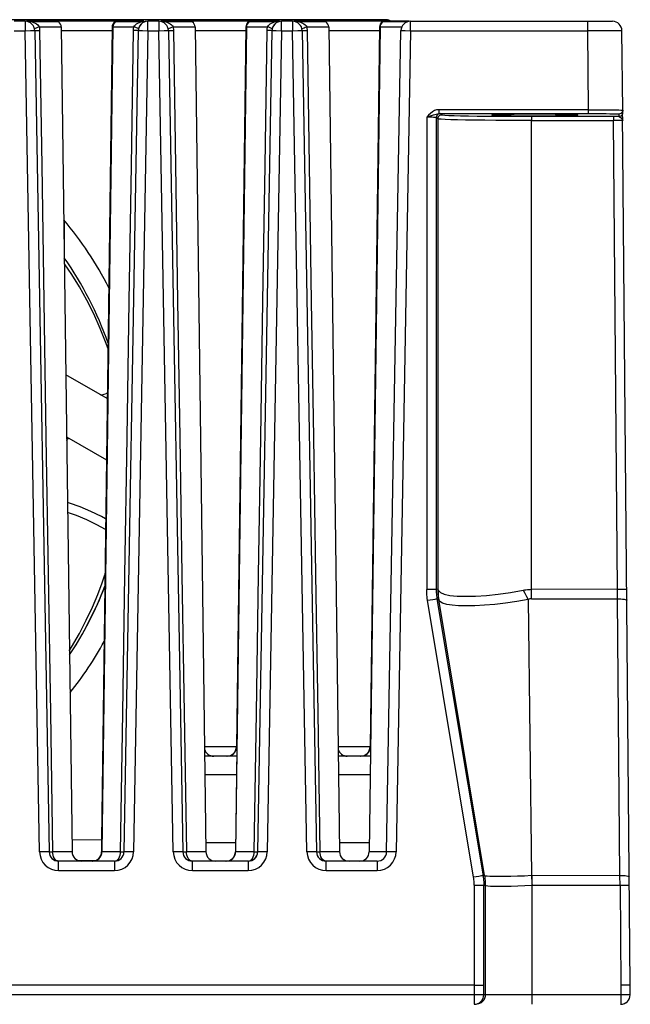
# Model space of a CAD drawing. Header units: millimetres. Extents: x 233 to 839, y 128 to 814.
# Tile 8 of 28: x 565 to 597, y 207 to 258. Entities that reach past the tile are written whole.
import ezdxf

# ---------------------------------------------------------------- set-up
doc = ezdxf.new("R2010")
doc.units = ezdxf.units.MM
doc.header["$LTSCALE"] = 65.395
doc.layers.get('0').update_dxf_attribs({"linetype": 'CONTINUOUS'})

msp = doc.modelspace()

# ---------------------------------------------------------------- linework, layer by layer
for p, q in [((584.266, 258.273), (490.266, 258.273)), ((565.44, 258.19), (564.863, 258.19)), ((565.44, 258.19), (565.44, 257.695)), ((571.645, 258.19), (565.515, 258.19)), ((567.175, 258.152), (565.796, 258.152)), ((566.142, 257.954), (566.178, 257.894)), ((571.505, 258.152), (570.179, 258.152)), ((571.128, 257.894), (571.163, 257.954)), ((571.421, 258.128), (571.505, 258.152)), ((571.551, 258.154), (571.505, 258.152)), ((571.863, 257.695), (571.863, 258.19)), ((572.44, 258.19), (571.863, 258.19)), ((572.44, 258.19), (572.44, 257.695)), ((578.752, 258.19), (572.553, 258.19)), ((574.179, 258.152), (572.801, 258.152)), ((573.147, 257.954), (573.183, 257.894)), ((578.5, 258.152), (577.175, 258.152)), ((578.123, 257.894), (578.159, 257.954)), ((578.416, 258.128), (578.5, 258.152)), ((578.546, 258.154), (578.5, 258.152)), ((578.863, 257.695), (578.863, 258.19)), ((579.44, 258.19), (578.863, 258.19)), ((579.44, 258.19), (579.44, 257.695)), ((585.537, 258.19), (579.496, 258.19)), ((581.175, 258.152), (579.796, 258.152)), ((580.142, 257.954), (580.178, 257.894)), ((585.421, 258.152), (584.17, 258.152)), ((584.266, 258.19), (584.266, 258.273)), ((585.613, 257.695), (585.613, 258.19)), ((585.613, 258.19), (596.185, 258.19)), ((594.885, 258.19), (594.885, 257.695)), ((564.863, 257.695), (565.44, 257.695)), ((565.44, 257.695), (565.718, 257.699)), ((566.191, 214.677), (565.44, 257.695)), ((565.94, 257.699), (566.691, 214.682)), ((566.104, 257.873), (566.178, 257.894)), ((566.178, 257.894), (566.183, 257.862)), ((566.178, 257.894), (567.328, 257.894)), ((566.194, 257.766), (566.196, 257.734)), ((566.196, 257.734), (566.196, 257.701)), ((567.328, 257.894), (567.894, 214.684)), ((567.331, 257.699), (569.987, 257.699)), ((569.987, 257.894), (569.43, 215.308)), ((569.997, 257.894), (569.439, 215.308)), ((570.006, 257.894), (569.441, 214.684)), ((570.016, 257.894), (569.45, 214.684)), ((570.025, 257.894), (569.46, 214.684)), ((569.987, 257.894), (571.128, 257.894)), ((570.612, 214.682), (571.363, 257.699)), ((571.245, 257.7), (571.11, 257.701)), ((571.863, 257.695), (571.112, 214.677)), ((571.123, 257.863), (571.128, 257.894)), ((571.2, 257.874), (571.128, 257.894)), ((571.332, 257.699), (571.245, 257.7)), ((571.447, 257.7), (571.585, 257.699)), ((571.585, 257.699), (571.863, 257.695)), ((571.863, 257.695), (572.44, 257.695)), ((572.44, 257.695), (572.718, 257.699)), ((573.191, 214.677), (572.44, 257.695)), ((572.94, 257.699), (573.691, 214.682)), ((573.108, 257.873), (573.183, 257.894)), ((573.183, 257.894), (573.188, 257.862)), ((573.183, 257.894), (574.333, 257.894)), ((573.199, 257.766), (573.2, 257.734)), ((573.2, 257.734), (573.201, 257.701)), ((574.324, 257.699), (576.992, 257.699)), ((574.333, 257.894), (574.899, 214.684)), ((577.011, 257.894), (576.445, 214.684)), ((577.021, 257.894), (576.455, 214.684)), ((576.992, 257.894), (576.498, 220.184)), ((577.001, 257.894), (576.508, 220.184)), ((576.992, 257.894), (578.123, 257.894)), ((577.612, 214.682), (578.363, 257.699)), ((578.24, 257.7), (578.105, 257.701)), ((578.863, 257.695), (578.112, 214.677)), ((578.118, 257.863), (578.123, 257.894)), ((578.195, 257.874), (578.123, 257.894)), ((578.327, 257.699), (578.24, 257.7)), ((578.447, 257.7), (578.585, 257.699)), ((578.585, 257.699), (578.863, 257.695)), ((578.863, 257.695), (579.44, 257.695)), ((579.44, 257.695), (579.718, 257.699)), ((580.191, 214.677), (579.44, 257.695)), ((579.94, 257.699), (580.691, 214.682)), ((580.104, 257.873), (580.178, 257.894)), ((580.178, 257.894), (580.183, 257.862)), ((580.178, 257.894), (581.328, 257.894)), ((580.194, 257.766), (580.196, 257.734)), ((580.196, 257.734), (580.196, 257.701)), ((581.319, 257.699), (583.987, 257.699)), ((581.328, 257.894), (581.894, 214.684)), ((584.016, 257.894), (583.45, 214.684)), ((583.987, 257.894), (583.493, 220.184)), ((583.997, 257.894), (583.503, 220.184)), ((584.006, 257.894), (583.513, 220.184)), ((583.987, 257.894), (585.167, 257.894)), ((584.362, 214.682), (585.113, 257.699)), ((585.613, 257.695), (584.862, 214.677)), ((585.197, 257.7), (585.335, 257.699)), ((585.335, 257.699), (585.613, 257.695)), ((585.613, 257.695), (594.885, 257.695)), ((596.341, 257.697), (594.885, 257.695)), ((594.885, 257.695), (594.921, 253.557)), ((596.721, 253.531), (596.685, 257.695)), ((587.093, 253.556), (587.093, 253.355)), ((594.921, 253.557), (587.099, 253.557)), ((587.162, 253.35), (587.236, 253.275)), ((589.871, 253.279), (589.883, 253.274)), ((594.369, 253.28), (594.358, 253.284)), ((594.921, 253.559), (594.921, 253.357)), ((596.522, 253.329), (596.52, 253.193)), ((596.575, 253.337), (596.521, 253.33)), ((596.721, 253.531), (596.72, 253.395)), ((597.12, 207.685), (596.72, 253.395)), ((596.724, 252.989), (596.72, 253.392)), ((586.461, 253.158), (586.46, 228.429)), ((586.463, 253.16), (586.562, 253.193)), ((586.962, 253.15), (586.959, 228.425)), ((586.97, 253.203), (586.962, 253.15)), ((587.036, 253.075), (586.962, 253.15)), ((587.043, 253.128), (587.036, 253.075)), ((587.036, 253.075), (587.036, 228.431)), ((591.947, 253.047), (591.947, 252.994)), ((591.947, 227.939), (591.947, 252.994)), ((591.947, 252.994), (596.233, 252.994)), ((596.429, 253.193), (591.95, 253.194)), ((596.447, 228.425), (596.233, 252.994)), ((596.52, 253.193), (596.429, 253.193)), ((596.574, 253.2), (596.52, 253.193)), ((596.717, 253.015), (596.724, 252.98)), ((567.485, 247.76), (567.485, 245.937)), ((569.732, 238.421), (567.567, 239.671)), ((567.61, 236.413), (569.69, 235.212)), ((586.74, 228.428), (586.459, 228.429)), ((587.036, 228.431), (586.959, 228.425)), ((591.512, 228.386), (591.599, 228.221)), ((591.599, 228.221), (591.686, 228.057)), ((591.686, 228.057), (591.773, 227.894)), ((596.447, 228.425), (591.947, 228.431)), ((596.938, 228.429), (596.447, 228.425)), ((596.452, 227.933), (596.447, 228.425)), ((586.506, 227.855), (586.775, 227.899)), ((588.916, 213.347), (586.506, 227.855)), ((586.999, 227.933), (587.077, 227.939)), ((586.999, 227.933), (589.409, 213.425)), ((589.488, 213.431), (587.087, 227.893)), ((591.773, 227.893), (591.947, 213.431)), ((591.946, 227.939), (596.452, 227.933)), ((596.579, 213.425), (596.452, 227.933)), ((576.498, 220.182), (574.817, 220.182)), ((576.527, 220.184), (576.498, 220.184)), ((583.493, 220.182), (581.813, 220.182)), ((583.522, 220.184), (583.493, 220.184)), ((576.521, 219.69), (574.824, 219.69)), ((583.516, 219.69), (581.819, 219.69)), ((574.836, 218.725), (576.508, 218.725)), ((581.832, 218.725), (583.503, 218.725)), ((567.886, 215.322), (569.449, 215.308)), ((576.461, 215.156), (574.883, 215.156)), ((583.456, 215.156), (581.878, 215.156)), ((566.475, 214.682), (566.191, 214.677)), ((566.191, 214.677), (566.215, 214.48)), ((567.894, 214.684), (566.872, 214.684)), ((570.432, 214.684), (569.441, 214.684)), ((570.432, 214.684), (570.589, 214.682)), ((570.84, 214.681), (570.701, 214.683)), ((571.112, 214.677), (570.84, 214.681)), ((571.089, 214.483), (571.112, 214.677)), ((573.475, 214.682), (573.191, 214.677)), ((573.191, 214.677), (573.215, 214.48)), ((574.899, 214.684), (573.877, 214.684)), ((577.427, 214.684), (576.445, 214.684)), ((577.427, 214.684), (577.585, 214.682)), ((577.84, 214.681), (577.701, 214.683)), ((578.112, 214.677), (577.84, 214.681)), ((578.089, 214.483), (578.112, 214.677)), ((580.475, 214.682), (580.191, 214.677)), ((580.191, 214.677), (580.215, 214.48)), ((581.894, 214.684), (580.872, 214.684)), ((584.362, 214.684), (583.45, 214.684)), ((584.589, 214.681), (584.451, 214.683)), ((584.862, 214.677), (584.589, 214.681)), ((584.839, 214.483), (584.862, 214.677)), ((570.112, 214.19), (567.191, 214.19)), ((567.191, 213.695), (567.191, 214.19)), ((568.208, 214.227), (569.113, 214.227)), ((570.112, 214.19), (570.112, 213.695)), ((577.112, 214.19), (574.191, 214.19)), ((574.191, 213.695), (574.191, 214.19)), ((577.112, 214.19), (577.112, 213.695)), ((583.862, 214.19), (581.191, 214.19)), ((581.191, 213.695), (581.191, 214.19)), ((583.862, 214.19), (583.862, 213.695)), ((567.191, 213.695), (570.112, 213.695)), ((574.191, 213.695), (577.112, 213.695)), ((581.191, 213.695), (583.862, 213.695)), ((589.196, 213.393), (588.916, 213.347)), ((589.488, 213.431), (589.399, 213.424)), ((589.488, 213.431), (589.488, 213.431)), ((589.524, 213.105), (589.527, 213.022)), ((596.579, 213.425), (591.978, 213.431)), ((591.984, 207.093), (591.984, 213.431)), ((596.583, 212.933), (596.579, 213.425)), ((588.949, 212.937), (588.948, 206.69)), ((588.949, 212.937), (589.219, 212.936)), ((589.448, 207.19), (589.449, 212.933)), ((589.449, 212.933), (589.528, 212.939)), ((589.528, 213.022), (589.529, 212.939)), ((589.528, 212.939), (589.528, 207.19)), ((591.984, 212.939), (596.583, 212.933)), ((596.583, 212.933), (597.074, 212.937)), ((596.583, 212.933), (596.629, 207.69)), ((588.949, 207.69), (485.295, 207.69)), ((588.949, 207.69), (589.223, 207.689)), ((589.223, 207.689), (589.408, 207.69)), ((596.629, 207.69), (596.624, 207.19)), ((597.11, 207.69), (596.628, 207.686)), ((597.12, 207.69), (597.11, 207.69)), ((597.115, 207.186), (597.12, 207.69)), ((588.949, 207.186), (485.105, 207.186)), ((589.224, 207.187), (588.949, 207.186)), ((589.361, 207.188), (589.224, 207.187)), ((589.302, 206.837), (589.364, 206.913)), ((596.624, 207.19), (589.448, 207.19)), ((591.982, 206.913), (591.984, 207.093)), ((597.115, 207.186), (596.624, 207.19))]:
    msp.add_line(p, q)
for points in [[(565.796, 258.152), (565.749, 258.154), (565.702, 258.157), (565.657, 258.162), (565.612, 258.168), (565.568, 258.174)], [(565.796, 258.152), (565.881, 258.128), (565.959, 258.096), (566.031, 258.056), (566.092, 258.009), (566.142, 257.954)], [(571.163, 257.954), (571.212, 258.008), (571.273, 258.055)], [(571.273, 258.055), (571.343, 258.095), (571.421, 258.128)], [(571.641, 258.161), (571.596, 258.157), (571.551, 258.154)], [(571.768, 258.182), (571.726, 258.174), (571.684, 258.167), (571.641, 258.161)], [(572.801, 258.152), (572.754, 258.154), (572.707, 258.157), (572.661, 258.162), (572.617, 258.168), (572.573, 258.174)], [(572.801, 258.152), (572.886, 258.128), (572.964, 258.096), (573.035, 258.056), (573.097, 258.009), (573.147, 257.954)], [(578.159, 257.954), (578.207, 258.008), (578.268, 258.055)], [(578.268, 258.055), (578.339, 258.095), (578.416, 258.128)], [(578.636, 258.161), (578.591, 258.157), (578.546, 258.154)], [(578.763, 258.182), (578.722, 258.174), (578.679, 258.167), (578.636, 258.161)], [(579.796, 258.152), (579.749, 258.154), (579.702, 258.157), (579.657, 258.162), (579.612, 258.168), (579.568, 258.174)], [(579.796, 258.152), (579.881, 258.128), (579.959, 258.096), (580.031, 258.056), (580.092, 258.009), (580.142, 257.954)], [(565.718, 257.699), (565.856, 257.7), (565.902, 257.7), (565.93, 257.7), (565.94, 257.699)], [(565.926, 257.803), (565.928, 257.806), (565.95, 257.819), (565.987, 257.835), (566.039, 257.853), (566.104, 257.873)], [(565.94, 257.699), (565.941, 257.699), (565.965, 257.699), (566.003, 257.699), (566.196, 257.701)], [(566.183, 257.862), (566.188, 257.83), (566.191, 257.798), (566.194, 257.766)], [(566.196, 257.701), (566.305, 250.64), (566.416, 243.535), (566.528, 236.387), (566.641, 229.196), (566.756, 221.962), (566.872, 214.684)], [(570.432, 214.684), (570.549, 221.962), (570.664, 229.196), (570.778, 236.387), (570.89, 243.535), (571.001, 250.64), (571.11, 257.701)], [(571.11, 257.701), (571.111, 257.734), (571.112, 257.766), (571.115, 257.798), (571.118, 257.831), (571.123, 257.863)], [(571.373, 257.796), (571.367, 257.806), (571.346, 257.82), (571.311, 257.836), (571.262, 257.854), (571.2, 257.874)], [(571.362, 257.699), (571.354, 257.699), (571.332, 257.699)], [(571.363, 257.699), (571.373, 257.7), (571.401, 257.7), (571.447, 257.7)], [(572.718, 257.699), (572.856, 257.7), (572.902, 257.7), (572.93, 257.7), (572.94, 257.699)], [(572.927, 257.796), (572.933, 257.806), (572.955, 257.819), (572.992, 257.835), (573.043, 257.853), (573.108, 257.873)], [(572.938, 257.699), (572.946, 257.699), (572.97, 257.699), (573.008, 257.699), (573.201, 257.701)], [(573.188, 257.862), (573.192, 257.83), (573.196, 257.798), (573.199, 257.766)], [(573.201, 257.701), (573.31, 250.64), (573.421, 243.535), (573.533, 236.387), (573.646, 229.196), (573.761, 221.962), (573.877, 214.684)], [(577.427, 214.684), (577.544, 221.962), (577.659, 229.196), (577.773, 236.387), (577.885, 243.535), (577.996, 250.64), (578.105, 257.701)], [(578.105, 257.701), (578.106, 257.734), (578.108, 257.766), (578.11, 257.798), (578.114, 257.831), (578.118, 257.863)], [(578.368, 257.796), (578.362, 257.806), (578.341, 257.82), (578.306, 257.836), (578.257, 257.854), (578.195, 257.874)], [(578.357, 257.699), (578.349, 257.699), (578.327, 257.699)], [(578.363, 257.699), (578.373, 257.7), (578.401, 257.7), (578.447, 257.7)], [(579.718, 257.699), (579.856, 257.7), (579.902, 257.7), (579.93, 257.7), (579.94, 257.699)], [(579.926, 257.803), (579.928, 257.806), (579.95, 257.819), (579.987, 257.835), (580.039, 257.853), (580.104, 257.873)], [(579.94, 257.699), (579.941, 257.699), (579.965, 257.699), (580.003, 257.699), (580.196, 257.701)], [(580.183, 257.862), (580.188, 257.83), (580.191, 257.798), (580.194, 257.766)], [(580.196, 257.701), (580.305, 250.64), (580.416, 243.535), (580.528, 236.387), (580.641, 229.196), (580.756, 221.962), (580.872, 214.684)], [(585.113, 257.699), (585.122, 257.7), (585.151, 257.7), (585.197, 257.7)], [(596.685, 257.695), (596.663, 257.695), (596.597, 257.696), (596.341, 257.697)], [(586.87, 253.507), (586.762, 253.446), (586.658, 253.366), (586.557, 253.27), (586.461, 253.158)], [(586.562, 253.193), (586.816, 253.284), (586.888, 253.309), (586.958, 253.332), (587.027, 253.348), (587.093, 253.355)], [(587.099, 253.557), (586.982, 253.544), (586.87, 253.507)], [(587.162, 253.35), (587.112, 253.343), (587.065, 253.324), (587.023, 253.293), (586.991, 253.252), (586.97, 253.203)], [(587.236, 253.275), (587.186, 253.268), (587.138, 253.249), (587.097, 253.218), (587.065, 253.177), (587.043, 253.128)], [(587.093, 253.355), (595.175, 253.357), (595.416, 253.356), (595.648, 253.354), (595.862, 253.352), (596.052, 253.349), (596.215, 253.346), (596.346, 253.342), (596.443, 253.338), (596.501, 253.334), (596.522, 253.329)], [(587.615, 253.244), (587.412, 253.254), (587.286, 253.264), (587.236, 253.275)], [(592.121, 253.319), (591.74, 253.318), (591.38, 253.316), (591.036, 253.313), (590.722, 253.31), (590.448, 253.305), (590.22, 253.3), (590.047, 253.294), (589.93, 253.288), (589.876, 253.281), (589.871, 253.279)], [(589.883, 253.274), (589.943, 253.269), (590.047, 253.263), (590.197, 253.258), (590.388, 253.254), (590.616, 253.25), (590.876, 253.246), (591.163, 253.243), (591.47, 253.241), (591.788, 253.24), (592.12, 253.24)], [(592.12, 253.24), (592.501, 253.241), (592.861, 253.242), (593.205, 253.245), (593.519, 253.249), (593.793, 253.254), (594.021, 253.259), (594.195, 253.265), (594.312, 253.271), (594.365, 253.277), (594.369, 253.28)], [(594.358, 253.284), (594.311, 253.289), (594.233, 253.293), (594.123, 253.298), (593.984, 253.302), (593.817, 253.306), (593.625, 253.309), (593.411, 253.312), (593.178, 253.314), (592.928, 253.316), (592.667, 253.318), (592.398, 253.318), (592.121, 253.319)], [(594.921, 253.559), (595.203, 253.559), (595.478, 253.558), (595.738, 253.556), (595.979, 253.554), (596.194, 253.552), (596.377, 253.548), (596.525, 253.544), (596.633, 253.54), (596.699, 253.536), (596.721, 253.531)], [(596.695, 253.296), (596.665, 253.254), (596.624, 253.222), (596.574, 253.2)], [(596.672, 253.399), (596.665, 253.391), (596.624, 253.358), (596.575, 253.337)], [(596.721, 253.531), (596.715, 253.481), (596.696, 253.433), (596.672, 253.399)], [(596.72, 253.395), (596.714, 253.344), (596.695, 253.296)], [(586.875, 253.155), (586.813, 253.157), (586.738, 253.158), (586.652, 253.159), (586.463, 253.16)], [(586.962, 253.15), (586.951, 253.152), (586.922, 253.153), (586.875, 253.155)], [(591.947, 252.994), (591.31, 252.995), (590.684, 252.997), (590.081, 253), (589.509, 253.005), (588.979, 253.011), (588.499, 253.017), (588.077, 253.025), (587.719, 253.034), (587.432, 253.044), (587.221, 253.054), (587.088, 253.064), (587.036, 253.075)], [(591.95, 253.194), (591.343, 253.195), (590.752, 253.197), (590.174, 253.2), (589.623, 253.205), (589.111, 253.21), (588.645, 253.217), (588.237, 253.225), (587.891, 253.234), (587.615, 253.244)], [(591.95, 253.194), (591.95, 253.187), (591.949, 253.167), (591.948, 253.136), (591.947, 253.096), (591.947, 253.047)], [(596.236, 253.194), (596.235, 253.187), (596.234, 253.167), (596.234, 253.136), (596.233, 253.096), (596.233, 253.047), (596.233, 252.994)], [(596.724, 252.98), (596.714, 252.983), (596.687, 252.985), (596.641, 252.987), (596.58, 252.989), (596.506, 252.991), (596.421, 252.992), (596.233, 252.994)], [(596.52, 253.193), (596.543, 253.185), (596.575, 253.166), (596.608, 253.141)], [(596.608, 253.141), (596.641, 253.113), (596.673, 253.083), (596.699, 253.05), (596.717, 253.015)], [(569.767, 241.065), (569.686, 241.303), (569.372, 242.101), (569.031, 242.863), (568.665, 243.587), (568.279, 244.27), (567.877, 244.918), (567.491, 245.487)], [(569.407, 238.609), (569.452, 238.615), (569.574, 238.647), (569.692, 238.692), (569.736, 238.716)], [(569.65, 232.13), (569.431, 232.25), (568.884, 232.513), (568.325, 232.746), (567.754, 232.948), (567.655, 232.978)], [(569.642, 231.568), (569.196, 231.812), (568.665, 232.065), (568.119, 232.29), (567.662, 232.45)], [(567.747, 225.214), (567.868, 225.404), (568.275, 226.112), (568.639, 226.813), (568.959, 227.498), (569.235, 228.156), (569.47, 228.777), (569.611, 229.189)], [(567.759, 224.999), (568.099, 225.526), (568.522, 226.253), (568.9, 226.977), (569.234, 227.687), (569.521, 228.37), (569.603, 228.59)], [(586.506, 227.855), (586.492, 227.95), (586.48, 228.045), (586.471, 228.141), (586.464, 228.237), (586.461, 228.333), (586.46, 228.429)], [(586.959, 228.425), (586.948, 228.425), (586.919, 228.426), (586.875, 228.427), (586.74, 228.428)], [(586.959, 228.425), (586.96, 228.337), (586.964, 228.252), (586.969, 228.171), (586.977, 228.092), (586.987, 228.012), (586.999, 227.933)], [(587.036, 228.431), (587.037, 228.349), (587.041, 228.267), (587.046, 228.184), (587.054, 228.102), (587.064, 228.021), (587.077, 227.939)], [(587.036, 228.431), (587.038, 228.43), (587.041, 228.426), (587.045, 228.42), (587.05, 228.411), (587.055, 228.4), (587.063, 228.386)], [(587.063, 228.386), (587.06, 228.303), (587.059, 228.221), (587.062, 228.139), (587.068, 228.057), (587.076, 227.975), (587.087, 227.894)], [(587.063, 228.386), (587.178, 228.265), (587.383, 228.174), (587.676, 228.113), (588.05, 228.079), (588.499, 228.067), (589.013, 228.079), (589.584, 228.113), (590.199, 228.174), (590.846, 228.265), (591.512, 228.386)], [(591.512, 228.386), (591.585, 228.4), (591.658, 228.411), (591.73, 228.42), (591.802, 228.426), (591.874, 228.43), (591.947, 228.431)], [(586.775, 227.899), (586.912, 227.921), (586.959, 227.928), (586.988, 227.932), (586.999, 227.933)], [(587.087, 227.893), (587.085, 227.906), (587.083, 227.917), (587.081, 227.926), (587.079, 227.934), (587.077, 227.938), (587.077, 227.939)], [(591.773, 227.894), (591.174, 227.789), (590.587, 227.704), (590.02, 227.642), (589.482, 227.599), (588.983, 227.574), (588.53, 227.566), (588.128, 227.574), (587.785, 227.599), (587.506, 227.642), (587.295, 227.704), (587.154, 227.789), (587.087, 227.894)], [(591.946, 227.939), (591.916, 227.938), (591.885, 227.934), (591.854, 227.926), (591.824, 227.916), (591.797, 227.906), (591.773, 227.893)], [(596.452, 227.933), (596.542, 227.932), (596.631, 227.928), (596.715, 227.922), (596.791, 227.913), (596.854, 227.901), (596.903, 227.887), (596.933, 227.872), (596.943, 227.855)], [(566.691, 214.682), (566.681, 214.682), (566.654, 214.683), (566.61, 214.683), (566.475, 214.682)], [(566.691, 214.682), (566.706, 214.682), (566.733, 214.682), (566.872, 214.684)], [(567.184, 214.19), (567.124, 214.2), (567.066, 214.228), (567.012, 214.273), (566.965, 214.335), (566.926, 214.409), (566.897, 214.495), (566.879, 214.587), (566.872, 214.684)], [(570.111, 214.19), (570.173, 214.2), (570.233, 214.228), (570.288, 214.273), (570.336, 214.335), (570.376, 214.409), (570.406, 214.495), (570.425, 214.587), (570.432, 214.684)], [(570.589, 214.682), (570.605, 214.682), (570.611, 214.682)], [(570.701, 214.683), (570.653, 214.683), (570.623, 214.682), (570.612, 214.682)], [(573.691, 214.682), (573.681, 214.682), (573.654, 214.683), (573.61, 214.683), (573.475, 214.682)], [(573.689, 214.682), (573.695, 214.682), (573.711, 214.682), (573.738, 214.682), (573.877, 214.684)], [(574.189, 214.19), (574.129, 214.2), (574.071, 214.228), (574.017, 214.273), (573.97, 214.335), (573.931, 214.409), (573.902, 214.495), (573.884, 214.587), (573.877, 214.684)], [(577.106, 214.19), (577.168, 214.2), (577.228, 214.228), (577.283, 214.273), (577.332, 214.335), (577.372, 214.409), (577.402, 214.495), (577.42, 214.587), (577.427, 214.684)], [(577.585, 214.682), (577.601, 214.682), (577.606, 214.682)], [(577.701, 214.683), (577.653, 214.683), (577.623, 214.682), (577.612, 214.682)], [(580.691, 214.682), (580.681, 214.682), (580.654, 214.683), (580.61, 214.683), (580.475, 214.682)], [(580.691, 214.682), (580.706, 214.682), (580.733, 214.682), (580.872, 214.684)], [(581.184, 214.19), (581.124, 214.2), (581.066, 214.228), (581.012, 214.273), (580.965, 214.335), (580.926, 214.409), (580.897, 214.495), (580.879, 214.587), (580.872, 214.684)], [(584.451, 214.683), (584.403, 214.683), (584.372, 214.682), (584.362, 214.682)], [(566.215, 214.48), (566.273, 214.298), (566.368, 214.128)], [(566.368, 214.128), (566.493, 213.979), (566.644, 213.858)], [(570.665, 213.862), (570.816, 213.984), (570.94, 214.134)], [(570.94, 214.134), (571.033, 214.303), (571.089, 214.483)], [(573.215, 214.48), (573.273, 214.298), (573.368, 214.128)], [(573.368, 214.128), (573.493, 213.979), (573.644, 213.858)], [(577.665, 213.862), (577.816, 213.984), (577.94, 214.134)], [(577.94, 214.134), (578.033, 214.303), (578.089, 214.483)], [(580.215, 214.48), (580.273, 214.298), (580.368, 214.128)], [(580.368, 214.128), (580.493, 213.979), (580.644, 213.858)], [(584.415, 213.862), (584.566, 213.984), (584.689, 214.134)], [(584.689, 214.134), (584.782, 214.303), (584.839, 214.483)], [(566.644, 213.858), (566.815, 213.768), (566.996, 213.714), (567.191, 213.695)], [(570.112, 213.695), (570.31, 213.715), (570.494, 213.77), (570.665, 213.862)], [(573.644, 213.858), (573.815, 213.768), (573.996, 213.714), (574.191, 213.695)], [(577.112, 213.695), (577.31, 213.715), (577.494, 213.77), (577.665, 213.862)], [(580.644, 213.858), (580.815, 213.768), (580.996, 213.714), (581.191, 213.695)], [(583.862, 213.695), (584.06, 213.715), (584.243, 213.77), (584.415, 213.862)], [(588.949, 212.937), (588.948, 213.006), (588.946, 213.074), (588.941, 213.143), (588.934, 213.211), (588.926, 213.279), (588.916, 213.347)], [(589.399, 213.424), (589.372, 213.42), (589.329, 213.414), (589.196, 213.393)], [(589.409, 213.425), (589.421, 213.345), (589.431, 213.265), (589.438, 213.186), (589.444, 213.105), (589.448, 213.02), (589.449, 212.933)], [(591.947, 213.431), (591.578, 213.409), (591.212, 213.396), (590.857, 213.388), (590.526, 213.385), (590.229, 213.385), (589.976, 213.385), (589.773, 213.388), (589.622, 213.396), (589.527, 213.409), (589.488, 213.431)], [(589.488, 213.431), (589.5, 213.35), (589.51, 213.268), (589.518, 213.186)], [(589.488, 213.431), (589.501, 213.35), (589.511, 213.268), (589.519, 213.187), (589.524, 213.104)], [(591.947, 213.431), (591.954, 213.431), (591.96, 213.431), (591.966, 213.431), (591.972, 213.431), (591.978, 213.431)], [(591.947, 213.431), (591.954, 213.268), (591.957, 213.187), (591.961, 213.105), (591.968, 213.023), (591.975, 212.941)], [(597.07, 213.347), (597.061, 213.363), (597.033, 213.378), (596.989, 213.391), (596.929, 213.403), (596.854, 213.413), (596.767, 213.42), (596.675, 213.424), (596.579, 213.425)], [(589.219, 212.936), (589.358, 212.935), (589.406, 212.934), (589.437, 212.934), (589.449, 212.933)], [(589.528, 212.94), (589.564, 212.915), (589.656, 212.898), (589.805, 212.888), (590.006, 212.884), (590.258, 212.882), (590.551, 212.884), (590.879, 212.888), (591.233, 212.897), (591.604, 212.915), (591.984, 212.94)], [(589.408, 207.69), (589.437, 207.69), (589.448, 207.69)], [(589.448, 207.19), (589.437, 207.19), (589.408, 207.189), (589.361, 207.188)], [(589.364, 206.913), (589.41, 206.999), (589.439, 207.093), (589.448, 207.19)], [(589.528, 207.19), (589.519, 207.093), (589.49, 206.999), (589.444, 206.913), (589.382, 206.837)], [(591.975, 206.69), (591.977, 206.7), (591.978, 206.729), (591.98, 206.775), (591.981, 206.837), (591.982, 206.913)], [(596.624, 207.19), (596.623, 206.999), (596.623, 206.913), (596.622, 206.837), (596.62, 206.775), (596.619, 206.729), (596.617, 206.7), (596.615, 206.69)], [(588.948, 206.69), (589.046, 206.7), (589.14, 206.729), (589.226, 206.775), (589.302, 206.837)], [(589.382, 206.837), (589.306, 206.775), (589.22, 206.729), (589.126, 206.7)]]:
    msp.add_lwpolyline(points)
for centre, radius, start, end in [((565.44, 257.69), 0.5, 1, 90), ((567.028, 257.89), 0.3, 0.75, 60.8596), ((570.287, 257.89), 0.3, 119.1404, 179.25), ((570.297, 257.89), 0.3, 119.1404, 179.25), ((570.306, 257.89), 0.3, 119.1404, 179.25), ((570.316, 257.89), 0.3, 119.1404, 179.25), ((570.325, 257.89), 0.3, 119.1404, 179.25), ((571.861, 257.69), 0.5, 136.6235, 179), ((571.863, 257.69), 0.5, 90, 179), ((572.44, 257.69), 0.5, 1, 90), ((574.033, 257.89), 0.3, 0.75, 60.8596), ((577.292, 257.89), 0.3, 119.1404, 179.25), ((577.301, 257.89), 0.3, 119.1404, 179.25), ((577.311, 257.89), 0.3, 119.1404, 179.25), ((577.321, 257.89), 0.3, 119.1404, 179.25), ((578.857, 257.69), 0.5, 136.8038, 179), ((578.863, 257.69), 0.5, 90, 179), ((579.44, 257.69), 0.5, 1, 90), ((581.028, 257.89), 0.3, 0.75, 60.8596), ((584.287, 257.89), 0.3, 119.1404, 179.25), ((584.297, 257.89), 0.3, 119.1404, 179.25), ((584.306, 257.89), 0.3, 119.1404, 179.25), ((584.316, 257.89), 0.3, 119.1404, 179.25), ((584.266, 257.523), 0.75, 67.5, 90), ((585.612, 257.69), 0.5, 90, 179), ((585.613, 257.69), 0.5, 90, 179), ((596.185, 257.69), 0.5, 0.5, 90), ((552.327, 235.19), 18.5, 19.3805, 34.9705), ((569.116, 235.573), 1.631, 150.882, 157.655), ((552.327, 235.19), 18.5, 326.5597, 339.0818), ((575.308, 220.19), 0.5, 195.7835, 270), ((575.998, 220.19), 0.5, 270, 359.25), ((576.008, 220.19), 0.5, 270, 359.25), ((582.303, 220.19), 0.5, 195.7845, 270), ((582.993, 220.19), 0.5, 270, 359.25), ((583.003, 220.19), 0.5, 270, 359.25), ((583.013, 220.19), 0.5, 270, 359.25), ((567.191, 214.69), 0.5, 181, 270.0001), ((568.394, 214.69), 0.5, 180.75, 270), ((568.941, 214.69), 0.5, 270, 359.25), ((568.95, 214.69), 0.5, 270, 359.25), ((568.96, 214.69), 0.5, 270, 359.25), ((570.112, 214.69), 0.5, 270.0001, 359), ((574.191, 214.69), 0.5, 181, 270.0001), ((575.399, 214.69), 0.5, 180.75, 270), ((575.945, 214.69), 0.5, 270, 359.25), ((575.955, 214.69), 0.5, 270, 359.25), ((577.106, 214.69), 0.5, 270, 359), ((577.112, 214.69), 0.5, 270.0001, 359), ((581.191, 214.69), 0.5, 181, 270.0001), ((582.394, 214.69), 0.5, 180.75, 270), ((582.95, 214.69), 0.5, 270, 359.25), ((583.862, 214.69), 0.5, 269.9999, 359), ((596.615, 207.19), 0.5, 270, 359.5), ((597.138, 206.341), 0.5, 121.7953, 135.5742)]:
    msp.add_arc(centre, radius, start, end)
for start_param, end_param in [(-1.870317, -1.652951), (-3.013961, -2.850911)]:
    msp.add_ellipse((552.328, 235.196), major_axis=(-13.797, 14.049), ratio=0.999996, start_param=start_param, end_param=end_param)

doc.saveas('drawing.dxf')
